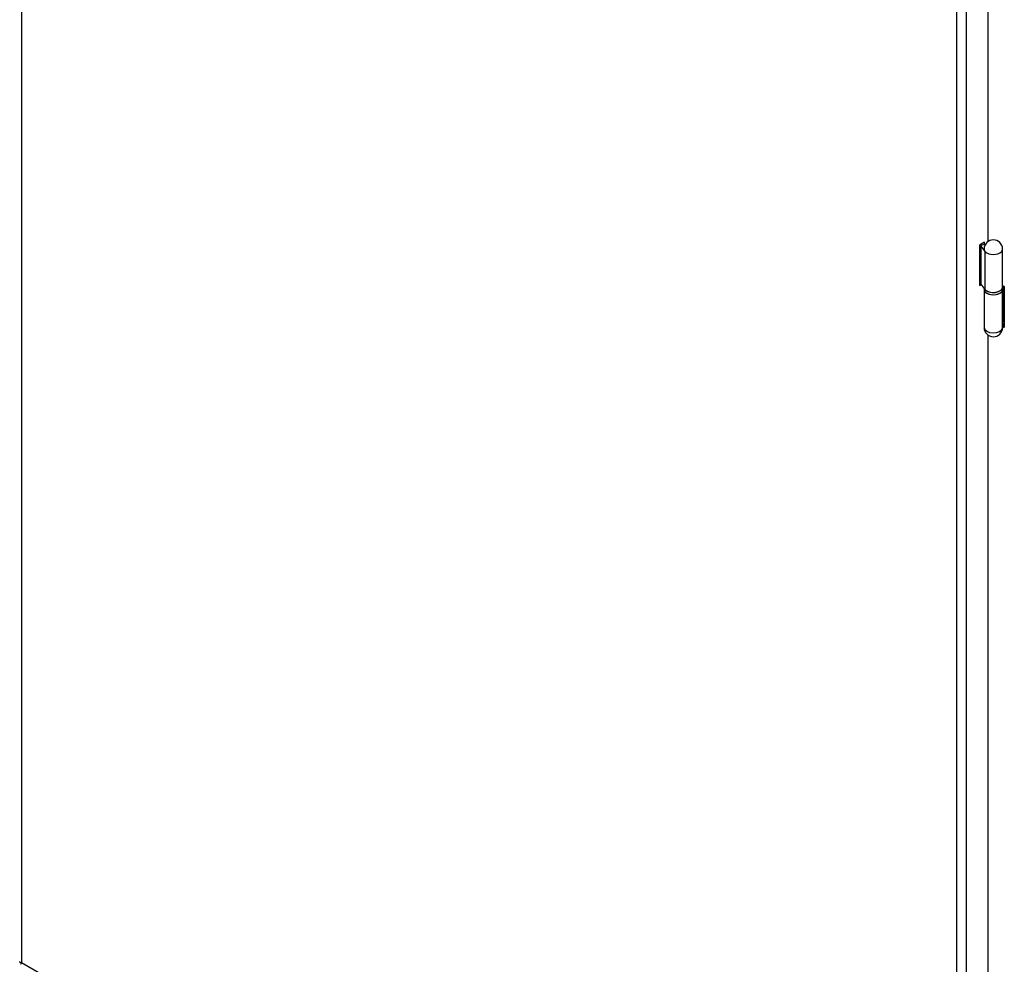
# Model space of a CAD drawing. Header units: inches. Extents: x 2 to 538, y -2 to 358.
# Tile 77 of 119: x 460 to 486, y 260 to 286. Entities that reach past the tile are written whole.
import ezdxf

# ---------------------------------------------------------------- set-up
doc = ezdxf.new("R2010")
doc.units = ezdxf.units.IN
doc.header["$MEASUREMENT"] = 0
for name, color, linetype in [('COM54323-3', 7, 'Continuous'), ('COM71136-8', 7, 'Continuous'), ('Default', 7, 'Continuous'), ('HNG14563', 7, 'Continuous'), ('HNG14563B', 7, 'Continuous'), ('HNG14563MH', 7, 'Continuous')]:
    doc.layers.add(name, color=color, linetype=linetype)

# ---------------------------------------------------------------- blocks, each defined once
blk = doc.blocks.new('SE6')
at = {"layer": 'COM54323-3', "color": 7, "linetype": 'Continuous'}
for p, q in [((486.367, 278.311), (486.415, 278.284)), ((486.415, 278.284), (486.415, 277.161)), ((486.415, 277.161), (486.374, 277.185)), ((486.415, 277.263), (486.393, 277.276))]:
    blk.add_line(p, q, dxfattribs=at)
at = {"layer": 'COM71136-8', "color": 7, "linetype": 'Continuous'}
for p, q in [((459.567, 325.753), (459.567, 259.817)), ((485.114, 245.067), (485.114, 311.003)), ((485.376, 311.052), (485.376, 245.018)), ((485.974, 279.516), (485.974, 307.165)), ((485.878, 279.492), (485.741, 279.412)), ((485.741, 279.412), (485.741, 278.31)), ((485.79, 279.41), (485.79, 279.441)), ((485.878, 279.426), (485.878, 279.492)), ((485.741, 278.412), (485.769, 278.429)), ((485.741, 278.31), (485.782, 278.334)), ((485.974, 249.306), (485.974, 276.954)), ((459.567, 259.817), (459.566, 259.817)), ((459.566, 259.817), (459.566, 259.817)), ((459.566, 259.817), (459.567, 259.817)), ((459.567, 259.817), (485.114, 245.067)), ((459.567, 259.817), (459.567, 259.817))]:
    blk.add_line(p, q, dxfattribs=at)
blk.add_ellipse((459.697, 259.844), major_axis=(0.185, 0), ratio=0.57735, start_param=3.141593, end_param=3.295285, dxfattribs=at)
for points in [[(459.515, 259.827), (459.518, 259.824), (459.524, 259.822), (459.537, 259.819), (459.542, 259.818), (459.553, 259.817), (459.559, 259.817), (459.566, 259.817)], [(459.55, 259.767), (459.548, 259.771), (459.549, 259.777), (459.553, 259.79), (459.555, 259.795), (459.56, 259.805), (459.563, 259.811), (459.566, 259.817)]]:
    blk.add_open_spline(points, degree=3, knots=[0, 0, 0, 0, 0.5, 0.5, 0.75, 0.75, 1, 1, 1, 1], dxfattribs=at)
at = {"layer": 'HNG14563', "color": 7, "linetype": 'Continuous'}
for p, q in [((485.797, 279.417), (485.769, 279.386)), ((485.769, 279.386), (485.769, 278.35)), ((485.769, 279.386), (485.886, 279.242)), ((485.894, 279.428), (485.797, 279.417)), ((485.862, 279.306), (485.862, 279.304)), ((485.886, 279.242), (485.886, 278.205)), ((486.367, 278.267), (486.367, 279.306)), ((485.769, 278.35), (485.886, 278.205))]:
    blk.add_line(p, q, dxfattribs=at)
blk.add_arc((486.115, 279.306), 0.252, 0, 180, dxfattribs=at)
for centre, major_axis, start_param, end_param in [((486.115, 279.306), (-0.253, 0), 0, 3.141593), ((486.115, 279.304), (0.252, 0), 3.141593, 3.57969), ((486.115, 278.267), (-0.252, 0), 0.438097, 3.141593)]:
    blk.add_ellipse(centre, major_axis=major_axis, ratio=0.57735, start_param=start_param, end_param=end_param, dxfattribs=at)
at = {"layer": 'HNG14563B', "color": 7, "linetype": 'Continuous'}
for p, q in [((485.862, 278.235), (485.862, 278.203)), ((486.368, 278.203), (486.368, 278.267))]:
    blk.add_line(p, q, dxfattribs=at)
for centre, start_param, end_param in [((486.115, 278.203), 0, 3.141593), ((486.115, 278.267), 0.375218, 3.204472)]:
    blk.add_ellipse(centre, major_axis=(-0.253, 0), ratio=0.57735, start_param=start_param, end_param=end_param, dxfattribs=at)
at = {"layer": 'HNG14563MH', "color": 7, "linetype": 'Continuous'}
for p, q in [((485.862, 278.194), (485.862, 277.164)), ((486.366, 277.148), (486.366, 278.183)), ((486.39, 278.298), (486.367, 278.194)), ((486.4, 277.306), (486.4, 278.293)), ((486.4, 277.306), (486.366, 277.148))]:
    blk.add_line(p, q, dxfattribs=at)
blk.add_arc((486.115, 277.164), 0.253, 180, 358.2932, dxfattribs=at)
for centre, end_param in [((486.115, 278.203), 6.15929), ((486.115, 277.164), 6.218126)]:
    blk.add_ellipse(centre, major_axis=(0.253, 0), ratio=0.57735, start_param=3.141593, end_param=end_param, dxfattribs=at)

msp = doc.modelspace()

# ---------------------------------------------------------------- block references
at = {"layer": 'Default'}
msp.add_blockref('SE6', (0, 0), dxfattribs=at)

doc.saveas('drawing.dxf')
